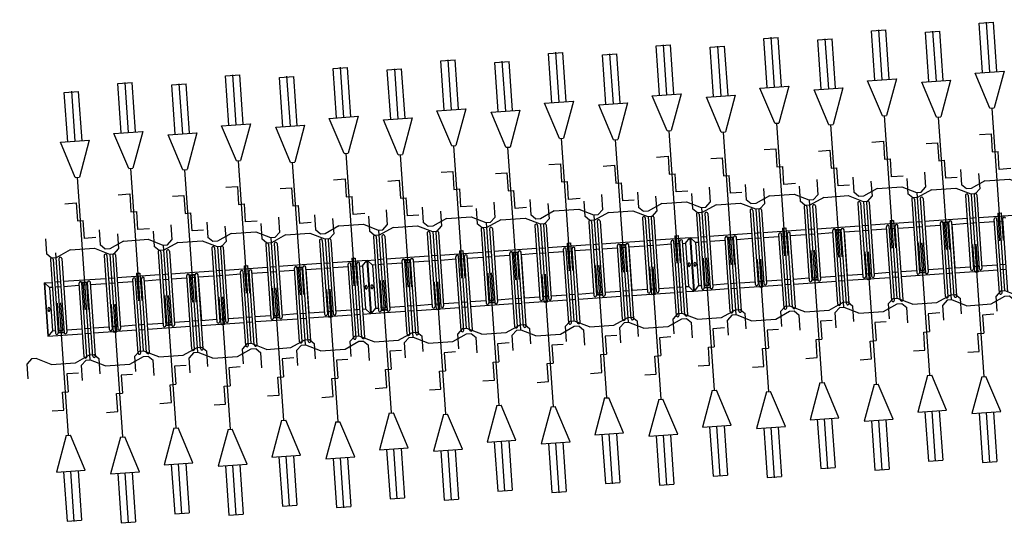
# Model space of a CAD drawing. Extents: x -410 to 7352, y -1401 to 655.
# Tile 134 of 185: x 450.57 to 457.41, y -76.07 to -72.56. Entities that reach past the tile are written whole.
import ezdxf

# ---------------------------------------------------------------- set-up
doc = ezdxf.new("R2010")
doc.units = 0
doc.header["$MEASUREMENT"] = 0
doc.linetypes.add('HIDDENX2', pattern=[0.75, 0.5, -0.25])
for name, color, linetype in [('MATEN-018', 8, 'Continuous'), ('TM_fietsparkeren hoog laag', 1, 'Continuous'), ('V_opsl_ob 12x25', 1, 'HIDDENX2')]:
    doc.layers.add(name, color=color, linetype=linetype)

# ---------------------------------------------------------------- blocks, each defined once
blk = doc.blocks.new('FIETSBAH')
at = {"layer": 'MATEN-018'}
for p, q in [((-49.9999, 1865.99576), (49.9999, 1865.99576)), ((-49.9999, 1522.78842), (-49.9999, 1865.99576)), ((0, 1870.19692), (0, 1521.9045)), ((49.9999, 1522.78842), (49.9999, 1865.99576)), ((-14.9987, 1271.905), (-99.9998, 1521.9045)), ((-99.9998, 1521.9045), (99.9998, 1521.9045)), ((99.9998, 1521.9045), (15.00124, 1271.905)), ((-14.9987, 1271.905), (15.00124, 1271.905)), ((0, 0), (0, 1271.905)), ((-99.9998, 1094.80858), (-19.99996, 1094.80858)), ((-19.99996, 1094.80858), (-19.99996, 969.63992)), ((-19.99996, 969.63992), (19.99996, 969.63992)), ((19.99996, 844.47126), (19.99996, 969.63992)), ((-249.9995, 861.51212), (-249.9995, 755.73128)), ((99.9998, 844.47126), (19.99996, 844.47126)), ((250.00204, 861.51212), (250.00204, 755.73128)), ((-218.0463, 724.51468), (-249.9995, 755.73128)), ((-85.21192, 771.5123), (-185.46572, 724.51468)), ((-85.21192, 771.5123), (85.21446, 771.5123)), ((85.21446, 771.5123), (185.46572, 724.51468)), ((218.0463, 724.51468), (250.00204, 755.73128)), ((-185.46572, 724.51468), (-218.09456, 724.51468)), ((185.46572, 724.51468), (218.0971, 724.51468)), ((-11.99896, 541.70072), (-11.99896, 349.9993)), ((-11.99896, 541.70072), (11.99896, 541.70072)), ((11.99896, 541.70072), (11.99896, 349.9993))]:
    blk.add_line(p, q, dxfattribs=at)
blk = doc.blocks.new('A$C703B710E')
at = {"layer": 'TM_fietsparkeren hoog laag'}
for p, q in [((-70853.7, 425.5), (-71223.7, 425.5)), ((-71223.7, 425.5), (-71223.7, 183.7)), ((-70853.7, 425.5), (-71223.7, 425.5)), ((-70853.7, 422.5), (-71223.7, 422.5)), ((-71188.4, 390.5), (-71223.7, 422.5)), ((-71032.2, 411.5), (-71045.2, 411.5)), ((-70888.7, 390.5), (-70853.7, 422.5)), ((-70853.7, 425.5), (-70853.7, 371.2)), ((-71208.7, 311.2), (-71208.7, 352.2)), ((-70693.2, 371.2), (-71206.2, 371.2)), ((-70693.2, 352.2), (-71206.2, 352.2)), ((-71203.7, 311.2), (-71203.7, 352.2)), ((-71188.7, 390.5), (-71188.7, 371.2)), ((-70888.7, 390.5), (-71188.7, 390.5)), ((-71188.7, 352.2), (-71188.7, 311.2)), ((-71032.2, 399.5), (-71045.2, 399.5)), ((-70888.7, 371.2), (-70888.7, 390.5)), ((-70888.7, 311.2), (-70888.7, 352.2)), ((-70853.7, 311.2), (-70853.7, 352.2)), ((-70693.2, 311.2), (-71206.2, 311.2)), ((-70693.2, 292.2), (-71206.2, 292.2)), ((-71188.7, 292.2), (-71188.7, 183.7)), ((-70888.7, 183.7), (-70888.7, 292.2)), ((-70853.7, -3.8), (-70853.7, 292.2)), ((-71384.2, 183.7), (-70871.2, 183.7)), ((-71384.2, 164.7), (-70871.2, 164.7)), ((-71223.7, 164.7), (-71223.7, 123.7)), ((-71188.7, 164.7), (-71188.7, 123.7)), ((-70888.7, 123.7), (-70888.7, 164.7)), ((-70873.7, 123.7), (-70873.7, 164.7)), ((-70868.7, 123.7), (-70868.7, 164.7)), ((-71384.2, 123.7), (-70871.2, 123.7)), ((-71384.2, 104.7), (-70871.2, 104.7)), ((-71223.7, 104.7), (-71223.7, -191.3)), ((-71188.7, 104.7), (-71188.7, -3.8)), ((-70888.7, -3.8), (-70888.7, 104.7)), ((-70693.2, -3.8), (-71206.2, -3.8)), ((-70693.2, -22.8), (-71206.2, -22.8)), ((-70693.2, -63.8), (-71206.2, -63.8)), ((-71188.7, -22.8), (-71188.7, -63.8)), ((-70888.7, -63.8), (-70888.7, -22.8)), ((-70853.7, -63.8), (-70853.7, -22.8)), ((-70693.2, -82.8), (-71206.2, -82.8)), ((-71188.7, -82.8), (-71188.7, -191.3)), ((-70888.7, -191.3), (-70888.7, -82.8)), ((-70853.7, -378.8), (-70853.7, -82.8)), ((-71384.2, -191.3), (-70871.2, -191.3)), ((-71384.2, -210.3), (-70871.2, -210.3)), ((-71384.2, -251.3), (-70871.2, -251.3)), ((-71384.2, -270.3), (-70871.2, -270.3)), ((-71223.7, -210.3), (-71223.7, -251.3)), ((-71223.7, -270.3), (-71223.7, -566.3)), ((-71188.7, -210.3), (-71188.7, -251.3)), ((-71188.7, -270.3), (-71188.7, -378.8)), ((-70888.7, -251.3), (-70888.7, -210.3)), ((-70888.7, -378.8), (-70888.7, -270.3)), ((-71208.7, -438.8), (-71208.7, -397.8)), ((-70693.2, -378.8), (-71206.2, -378.8)), ((-70693.2, -397.8), (-71206.2, -397.8)), ((-71203.7, -438.8), (-71203.7, -397.8)), ((-71188.7, -397.8), (-71188.7, -438.8)), ((-70888.7, -438.8), (-70888.7, -397.8)), ((-70853.7, -438.8), (-70853.7, -397.8)), ((-70693.2, -438.8), (-71206.2, -438.8)), ((-70693.2, -457.8), (-71206.2, -457.8)), ((-71188.7, -457.8), (-71188.7, -566.3)), ((-70888.7, -566.3), (-70888.7, -457.8)), ((-70853.7, -753.4), (-70853.7, -457.4)), ((-71384.2, -566.3), (-70871.2, -566.3)), ((-71384.2, -585.3), (-70871.2, -585.3)), ((-71223.7, -585.3), (-71223.7, -626.3)), ((-71188.7, -585.3), (-71188.7, -626.3)), ((-70888.7, -626.3), (-70888.7, -585.3)), ((-70873.7, -626.3), (-70873.7, -585.3)), ((-70868.7, -626.3), (-70868.7, -585.3)), ((-71384.2, -626.3), (-70871.2, -626.3)), ((-71384.2, -645.3), (-70871.2, -645.3)), ((-71223.7, -644.9), (-71223.7, -940.9)), ((-70885.7, -645.8), (-71191.7, -645.8)), ((-71188.7, -644.9), (-71188.7, -753.4)), ((-71188.7, -645.3), (-71188.7, -645.8)), ((-70888.7, -753.4), (-70888.7, -644.9)), ((-70888.7, -645.8), (-70888.7, -645.3)), ((-70693.2, -753.8), (-71206.2, -753.8)), ((-70693.2, -772.8), (-71206.2, -772.8)), ((-70693.2, -813.8), (-71206.2, -813.8)), ((-71188.7, -772.8), (-71188.7, -813.8)), ((-70888.7, -813.8), (-70888.7, -772.8)), ((-70853.7, -813.8), (-70853.7, -772.8)), ((-70693.2, -832.8), (-71206.2, -832.8)), ((-71188.7, -832.4), (-71188.7, -940.9)), ((-71188.7, -832.8), (-71188.7, -941.3)), ((-70888.7, -941.3), (-70888.7, -832.8)), ((-70853.7, -1128.8), (-70853.7, -832.8)), ((-71384.2, -941.3), (-70871.2, -941.3)), ((-71384.2, -960.3), (-70871.2, -960.3)), ((-71384.2, -1001.3), (-70871.2, -1001.3)), ((-71384.2, -1020.3), (-70871.2, -1020.3)), ((-71223.7, -960.3), (-71223.7, -1001.3)), ((-71223.7, -1020.3), (-71223.7, -1316.3)), ((-71188.7, -960.3), (-71188.7, -1001.3)), ((-71188.7, -1020.3), (-71188.7, -1128.8)), ((-70888.7, -1001.3), (-70888.7, -960.3)), ((-70888.7, -1128.8), (-70888.7, -1020.3)), ((-71208.7, -1188.8), (-71208.7, -1147.8)), ((-70693.2, -1128.8), (-71206.2, -1128.8)), ((-70693.2, -1147.8), (-71206.2, -1147.8)), ((-71203.7, -1188.8), (-71203.7, -1147.8)), ((-71188.7, -1147.8), (-71188.7, -1188.8)), ((-70888.7, -1188.8), (-70888.7, -1147.8)), ((-70853.7, -1188.8), (-70853.7, -1147.8)), ((-70693.2, -1188.8), (-71206.2, -1188.8)), ((-70693.2, -1207.8), (-71206.2, -1207.8)), ((-71188.7, -1207.8), (-71188.7, -1316.3)), ((-70888.7, -1316.3), (-70888.7, -1207.8)), ((-70853.7, -1503.4), (-70853.7, -1207.4)), ((-71384.2, -1316.3), (-70871.2, -1316.3)), ((-71384.2, -1335.3), (-70871.2, -1335.3)), ((-71223.7, -1335.3), (-71223.7, -1376.3)), ((-71188.7, -1335.3), (-71188.7, -1376.3)), ((-70888.7, -1376.3), (-70888.7, -1335.3)), ((-70873.7, -1376.3), (-70873.7, -1335.3)), ((-70868.7, -1376.3), (-70868.7, -1335.3)), ((-71384.2, -1376.3), (-70871.2, -1376.3)), ((-71384.2, -1395.3), (-70871.2, -1395.3)), ((-71223.7, -1394.9), (-71223.7, -1690.9)), ((-70885.7, -1395.8), (-71191.7, -1395.8)), ((-71188.7, -1394.9), (-71188.7, -1503.4)), ((-71188.7, -1395.3), (-71188.7, -1395.8)), ((-70888.7, -1503.4), (-70888.7, -1394.9)), ((-70888.7, -1395.8), (-70888.7, -1395.3)), ((-70693.2, -1503.8), (-71206.2, -1503.8)), ((-70693.2, -1522.8), (-71206.2, -1522.8)), ((-70693.2, -1563.8), (-71206.2, -1563.8)), ((-71188.7, -1522.8), (-71188.7, -1563.8)), ((-70888.7, -1563.8), (-70888.7, -1522.8)), ((-70853.7, -1563.8), (-70853.7, -1522.8)), ((-70693.2, -1582.8), (-71206.2, -1582.8)), ((-71188.7, -1582.4), (-71188.7, -1690.9)), ((-70888.7, -1691.3), (-70888.7, -1582.8)), ((-70853.7, -1824.5), (-70853.7, -1582.8)), ((-71384.2, -1691.3), (-70871.2, -1691.3)), ((-71384.2, -1710.3), (-70871.2, -1710.3)), ((-71223.7, -1710.3), (-71223.7, -1751.3)), ((-71188.7, -1710.3), (-71188.7, -1751.3)), ((-70888.7, -1751.3), (-70888.7, -1710.3)), ((-71384.2, -1751.3), (-70871.2, -1751.3)), ((-71384.2, -1770.3), (-70871.2, -1770.3)), ((-71223.7, -1770.3), (-71223.7, -1824.5)), ((-71188.7, -1770.3), (-71188.7, -1789.5)), ((-70888.7, -1770.3), (-70888.7, -1789.5)), ((-71188.4, -1789.5), (-71223.7, -1821.5)), ((-70853.7, -1821.5), (-71223.7, -1821.5)), ((-70853.7, -1824.5), (-71223.7, -1824.5)), ((-70853.7, -1824.5), (-71223.7, -1824.5)), ((-71223.7, -1824.5), (-71223.7, -2066.3)), ((-70853.7, -1824.5), (-71223.7, -1824.5)), ((-70853.7, -1827.5), (-71223.7, -1827.5)), ((-71188.4, -1859.5), (-71223.7, -1827.5)), ((-70888.7, -1789.5), (-71188.7, -1789.5)), ((-71032.2, -1798.5), (-71045.2, -1798.5)), ((-71032.2, -1810.5), (-71045.2, -1810.5)), ((-71032.2, -1838.5), (-71045.2, -1838.5)), ((-70888.7, -1789.5), (-70853.7, -1821.5)), ((-70888.7, -1859.5), (-70853.7, -1827.5)), ((-70853.7, -1824.5), (-70853.7, -1878.8)), ((-71208.7, -1938.8), (-71208.7, -1897.8)), ((-70693.2, -1878.8), (-71206.2, -1878.8)), ((-70693.2, -1897.8), (-71206.2, -1897.8)), ((-71203.7, -1938.8), (-71203.7, -1897.8)), ((-71188.7, -1859.5), (-71188.7, -1878.8)), ((-70888.7, -1859.5), (-71188.7, -1859.5)), ((-71188.7, -1897.8), (-71188.7, -1938.8)), ((-71032.2, -1850.5), (-71045.2, -1850.5)), ((-70888.7, -1878.8), (-70888.7, -1859.5)), ((-70888.7, -1938.8), (-70888.7, -1897.8)), ((-70853.7, -1938.8), (-70853.7, -1897.8)), ((-70693.2, -1938.8), (-71206.2, -1938.8)), ((-70693.2, -1957.8), (-71206.2, -1957.8)), ((-71188.7, -1957.8), (-71188.7, -2066.3)), ((-70888.7, -2066.3), (-70888.7, -1957.8)), ((-70853.7, -2253.8), (-70853.7, -1957.8)), ((-71384.2, -2066.3), (-70871.2, -2066.3)), ((-71384.2, -2085.3), (-70871.2, -2085.3)), ((-71223.7, -2085.3), (-71223.7, -2126.3)), ((-71188.7, -2085.3), (-71188.7, -2126.3)), ((-70888.7, -2126.3), (-70888.7, -2085.3)), ((-70873.7, -2126.3), (-70873.7, -2085.3)), ((-70868.7, -2126.3), (-70868.7, -2085.3)), ((-71384.2, -2126.3), (-70871.2, -2126.3)), ((-71384.2, -2145.3), (-70871.2, -2145.3)), ((-71223.7, -2145.3), (-71223.7, -2441.3)), ((-71188.7, -2145.3), (-71188.7, -2253.8)), ((-70888.7, -2253.8), (-70888.7, -2145.3)), ((-70693.2, -2253.8), (-71206.2, -2253.8)), ((-70693.2, -2272.8), (-71206.2, -2272.8)), ((-70693.2, -2313.8), (-71206.2, -2313.8)), ((-71188.7, -2272.8), (-71188.7, -2313.8)), ((-70888.7, -2313.8), (-70888.7, -2272.8)), ((-70853.7, -2313.8), (-70853.7, -2272.8)), ((-70693.2, -2332.8), (-71206.2, -2332.8)), ((-71188.7, -2332.8), (-71188.7, -2441.3)), ((-70888.7, -2441.3), (-70888.7, -2332.8)), ((-70853.7, -2628.8), (-70853.7, -2332.8)), ((-71384.2, -2441.3), (-70871.2, -2441.3)), ((-71384.2, -2460.3), (-70871.2, -2460.3)), ((-71223.7, -2460.3), (-71223.7, -2501.3)), ((-71188.7, -2460.3), (-71188.7, -2501.3)), ((-70888.7, -2501.3), (-70888.7, -2460.3)), ((-71384.2, -2501.3), (-70871.2, -2501.3)), ((-71384.2, -2520.3), (-70871.2, -2520.3)), ((-71223.7, -2520.3), (-71223.7, -2816.3)), ((-71188.7, -2520.3), (-71188.7, -2628.8)), ((-70888.7, -2628.8), (-70888.7, -2520.3)), ((-71208.7, -2688.8), (-71208.7, -2647.8)), ((-70693.2, -2628.8), (-71206.2, -2628.8)), ((-70693.2, -2647.8), (-71206.2, -2647.8)), ((-71203.7, -2688.8), (-71203.7, -2647.8)), ((-71188.7, -2647.8), (-71188.7, -2688.8)), ((-70888.7, -2688.8), (-70888.7, -2647.8)), ((-70853.7, -2688.8), (-70853.7, -2647.8)), ((-70693.2, -2688.8), (-71206.2, -2688.8)), ((-70693.2, -2707.8), (-71206.2, -2707.8)), ((-71188.7, -2707.8), (-71188.7, -2816.3)), ((-70888.7, -2816.3), (-70888.7, -2707.8)), ((-70853.7, -3003.4), (-70853.7, -2707.4)), ((-71384.2, -2816.3), (-70871.2, -2816.3)), ((-71384.2, -2835.3), (-70871.2, -2835.3)), ((-71223.7, -2835.3), (-71223.7, -2876.3)), ((-71188.7, -2835.3), (-71188.7, -2876.3)), ((-70888.7, -2876.3), (-70888.7, -2835.3)), ((-70873.7, -2876.3), (-70873.7, -2835.3)), ((-70868.7, -2876.3), (-70868.7, -2835.3)), ((-71384.2, -2876.3), (-70871.2, -2876.3)), ((-71384.2, -2895.3), (-70871.2, -2895.3)), ((-71223.7, -2894.9), (-71223.7, -3190.9)), ((-70885.7, -2895.8), (-71191.7, -2895.8)), ((-71188.7, -2894.9), (-71188.7, -3003.4)), ((-71188.7, -2895.3), (-71188.7, -2895.8)), ((-70888.7, -3003.4), (-70888.7, -2894.9)), ((-70888.7, -2895.8), (-70888.7, -2895.3)), ((-70693.2, -3003.8), (-71206.2, -3003.8)), ((-70693.2, -3022.8), (-71206.2, -3022.8)), ((-70693.2, -3063.8), (-71206.2, -3063.8)), ((-71188.7, -3022.8), (-71188.7, -3063.8)), ((-70888.7, -3063.8), (-70888.7, -3022.8)), ((-70853.7, -3063.8), (-70853.7, -3022.8)), ((-70693.2, -3082.8), (-71206.2, -3082.8)), ((-71188.7, -3082.4), (-71188.7, -3190.9)), ((-71188.7, -3082.8), (-71188.7, -3191.3)), ((-70888.7, -3191.3), (-70888.7, -3082.8)), ((-70853.7, -3378.8), (-70853.7, -3082.8)), ((-71384.2, -3191.3), (-70871.2, -3191.3)), ((-71384.2, -3210.3), (-70871.2, -3210.3)), ((-71223.7, -3210.3), (-71223.7, -3251.3)), ((-71188.7, -3210.3), (-71188.7, -3251.3)), ((-70888.7, -3251.3), (-70888.7, -3210.3)), ((-71384.2, -3251.3), (-70871.2, -3251.3)), ((-71384.2, -3270.3), (-70871.2, -3270.3)), ((-71223.7, -3270.3), (-71223.7, -3566.3)), ((-71188.7, -3270.3), (-71188.7, -3378.8)), ((-70888.7, -3378.8), (-70888.7, -3270.3)), ((-71208.7, -3438.8), (-71208.7, -3397.8)), ((-70693.2, -3378.8), (-71206.2, -3378.8)), ((-70693.2, -3397.8), (-71206.2, -3397.8)), ((-71203.7, -3438.8), (-71203.7, -3397.8)), ((-71188.7, -3397.8), (-71188.7, -3438.8)), ((-70888.7, -3438.8), (-70888.7, -3397.8)), ((-70853.7, -3438.8), (-70853.7, -3397.8)), ((-70693.2, -3438.8), (-71206.2, -3438.8)), ((-70693.2, -3457.8), (-71206.2, -3457.8)), ((-71188.7, -3457.8), (-71188.7, -3566.3)), ((-70888.7, -3566.3), (-70888.7, -3457.8)), ((-70853.7, -3753.4), (-70853.7, -3457.4)), ((-71384.2, -3566.3), (-70871.2, -3566.3)), ((-71384.2, -3585.3), (-70871.2, -3585.3)), ((-71384.2, -3626.3), (-70871.2, -3626.3)), ((-71223.7, -3585.3), (-71223.7, -3626.3)), ((-71188.7, -3585.3), (-71188.7, -3626.3)), ((-70888.7, -3626.3), (-70888.7, -3585.3)), ((-70873.7, -3626.3), (-70873.7, -3585.3)), ((-70868.7, -3626.3), (-70868.7, -3585.3)), ((-71384.2, -3645.3), (-70871.2, -3645.3)), ((-71223.7, -3644.9), (-71223.7, -3940.9)), ((-70885.7, -3645.8), (-71191.7, -3645.8)), ((-71188.7, -3644.9), (-71188.7, -3753.4)), ((-71188.7, -3645.3), (-71188.7, -3645.8)), ((-70888.7, -3753.4), (-70888.7, -3644.9)), ((-70888.7, -3645.8), (-70888.7, -3645.3)), ((-70693.2, -3753.8), (-71206.2, -3753.8)), ((-70693.2, -3772.8), (-71206.2, -3772.8)), ((-70693.2, -3813.8), (-71206.2, -3813.8)), ((-71188.7, -3772.8), (-71188.7, -3813.8)), ((-70888.7, -3813.8), (-70888.7, -3772.8)), ((-70853.7, -3813.8), (-70853.7, -3772.8)), ((-70693.2, -3832.8), (-71206.2, -3832.8)), ((-71188.7, -3832.4), (-71188.7, -3940.9)), ((-70888.7, -3941.3), (-70888.7, -3832.8)), ((-70853.7, -4074.5), (-70853.7, -3832.8)), ((-71384.2, -3941.3), (-70871.2, -3941.3)), ((-71384.2, -3960.3), (-70871.2, -3960.3)), ((-71223.7, -3960.3), (-71223.7, -4001.3)), ((-71188.7, -3960.3), (-71188.7, -4001.3)), ((-70888.7, -4001.3), (-70888.7, -3960.3)), ((-71384.2, -4001.3), (-70871.2, -4001.3)), ((-71384.2, -4020.3), (-70871.2, -4020.3)), ((-71223.7, -4020.3), (-71223.7, -4074.5)), ((-71188.7, -4020.3), (-71188.7, -4039.5)), ((-70888.7, -4020.3), (-70888.7, -4039.5)), ((-71188.4, -4039.5), (-71223.7, -4071.5)), ((-70853.7, -4071.5), (-71223.7, -4071.5)), ((-70853.7, -4074.5), (-71223.7, -4074.5)), ((-70853.7, -4074.5), (-71223.7, -4074.5)), ((-71223.7, -4074.5), (-71223.7, -4316.3)), ((-70853.7, -4074.5), (-71223.7, -4074.5)), ((-70853.7, -4077.5), (-71223.7, -4077.5)), ((-71188.4, -4109.5), (-71223.7, -4077.5)), ((-70888.7, -4039.5), (-71188.7, -4039.5)), ((-71032.2, -4048.5), (-71045.2, -4048.5)), ((-71032.2, -4060.5), (-71045.2, -4060.5)), ((-71032.2, -4088.5), (-71045.2, -4088.5)), ((-71032.2, -4100.5), (-71045.2, -4100.5)), ((-70888.7, -4039.5), (-70853.7, -4071.5)), ((-70888.7, -4109.5), (-70853.7, -4077.5)), ((-70853.7, -4074.5), (-70853.7, -4128.8)), ((-71208.7, -4188.8), (-71208.7, -4147.8)), ((-70693.2, -4128.8), (-71206.2, -4128.8)), ((-70693.2, -4147.8), (-71206.2, -4147.8)), ((-71203.7, -4188.8), (-71203.7, -4147.8)), ((-71188.7, -4109.5), (-71188.7, -4128.8)), ((-70888.7, -4109.5), (-71188.7, -4109.5)), ((-71188.7, -4147.8), (-71188.7, -4188.8)), ((-70888.7, -4128.8), (-70888.7, -4109.5)), ((-70888.7, -4188.8), (-70888.7, -4147.8)), ((-70853.7, -4188.8), (-70853.7, -4147.8)), ((-70693.2, -4188.8), (-71206.2, -4188.8)), ((-70693.2, -4207.8), (-71206.2, -4207.8)), ((-71188.7, -4207.8), (-71188.7, -4316.3)), ((-70888.7, -4316.3), (-70888.7, -4207.8)), ((-70853.7, -4503.8), (-70853.7, -4207.8)), ((-71384.2, -4316.3), (-70871.2, -4316.3)), ((-71384.2, -4335.3), (-70871.2, -4335.3)), ((-71384.2, -4376.3), (-70871.2, -4376.3)), ((-71223.7, -4335.3), (-71223.7, -4376.3)), ((-71188.7, -4335.3), (-71188.7, -4376.3)), ((-70888.7, -4376.3), (-70888.7, -4335.3)), ((-70873.7, -4376.3), (-70873.7, -4335.3)), ((-70868.7, -4376.3), (-70868.7, -4335.3)), ((-71384.2, -4395.3), (-70871.2, -4395.3)), ((-71223.7, -4395.3), (-71223.7, -4691.3)), ((-71188.7, -4395.3), (-71188.7, -4503.8)), ((-70888.7, -4503.8), (-70888.7, -4395.3)), ((-70693.2, -4503.8), (-71206.2, -4503.8)), ((-70693.2, -4522.8), (-71206.2, -4522.8)), ((-70693.2, -4563.8), (-71206.2, -4563.8)), ((-70693.2, -4582.8), (-71206.2, -4582.8)), ((-71188.7, -4522.8), (-71188.7, -4563.8)), ((-71188.7, -4582.8), (-71188.7, -4691.3)), ((-70888.7, -4563.8), (-70888.7, -4522.8)), ((-70888.7, -4691.3), (-70888.7, -4582.8)), ((-70853.7, -4563.8), (-70853.7, -4522.8)), ((-70853.7, -4878.8), (-70853.7, -4582.8)), ((-71384.2, -4691.3), (-70871.2, -4691.3)), ((-71384.2, -4710.3), (-70871.2, -4710.3)), ((-71223.7, -4710.3), (-71223.7, -4751.3)), ((-71188.7, -4710.3), (-71188.7, -4751.3)), ((-70888.7, -4751.3), (-70888.7, -4710.3)), ((-71384.2, -4751.3), (-70871.2, -4751.3)), ((-71384.2, -4770.3), (-70871.2, -4770.3)), ((-71223.7, -4770.3), (-71223.7, -5066.3)), ((-71188.7, -4770.3), (-71188.7, -4878.8)), ((-70888.7, -4878.8), (-70888.7, -4770.3)), ((-71208.7, -4938.8), (-71208.7, -4897.8)), ((-70693.2, -4878.8), (-71206.2, -4878.8)), ((-70693.2, -4897.8), (-71206.2, -4897.8)), ((-71203.7, -4938.8), (-71203.7, -4897.8)), ((-71188.7, -4897.8), (-71188.7, -4938.8)), ((-70888.7, -4938.8), (-70888.7, -4897.8)), ((-70853.7, -4938.8), (-70853.7, -4897.8)), ((-70693.2, -4938.8), (-71206.2, -4938.8)), ((-70693.2, -4957.8), (-71206.2, -4957.8)), ((-71188.7, -4957.8), (-71188.7, -5066.3)), ((-70888.7, -5066.3), (-70888.7, -4957.8)), ((-70853.7, -5253.4), (-70853.7, -4957.4)), ((-71384.2, -5066.3), (-70871.2, -5066.3)), ((-71384.2, -5085.3), (-70871.2, -5085.3)), ((-71384.2, -5126.3), (-70871.2, -5126.3)), ((-71223.7, -5085.3), (-71223.7, -5126.3)), ((-71188.7, -5085.3), (-71188.7, -5126.3)), ((-70888.7, -5126.3), (-70888.7, -5085.3)), ((-70873.7, -5126.3), (-70873.7, -5085.3)), ((-70868.7, -5126.3), (-70868.7, -5085.3)), ((-71384.2, -5145.3), (-70871.2, -5145.3)), ((-71223.7, -5144.9), (-71223.7, -5440.9)), ((-70885.7, -5145.8), (-71191.7, -5145.8)), ((-71188.7, -5144.9), (-71188.7, -5253.4)), ((-71188.7, -5145.3), (-71188.7, -5145.8)), ((-70888.7, -5253.4), (-70888.7, -5144.9)), ((-70888.7, -5145.8), (-70888.7, -5145.3)), ((-70693.2, -5253.8), (-71206.2, -5253.8)), ((-70693.2, -5272.8), (-71206.2, -5272.8)), ((-70693.2, -5313.8), (-71206.2, -5313.8)), ((-70693.2, -5332.8), (-71206.2, -5332.8)), ((-71188.7, -5272.8), (-71188.7, -5313.8)), ((-71188.7, -5332.4), (-71188.7, -5440.9)), ((-71188.7, -5332.8), (-71188.7, -5441.3)), ((-70888.7, -5313.8), (-70888.7, -5272.8)), ((-70888.7, -5441.3), (-70888.7, -5332.8)), ((-70853.7, -5313.8), (-70853.7, -5272.8)), ((-70853.7, -5628.8), (-70853.7, -5332.8)), ((-71384.2, -5441.3), (-70871.2, -5441.3)), ((-71384.2, -5460.3), (-70871.2, -5460.3)), ((-71223.7, -5460.3), (-71223.7, -5501.3)), ((-71188.7, -5460.3), (-71188.7, -5501.3)), ((-70888.7, -5501.3), (-70888.7, -5460.3)), ((-71384.2, -5501.3), (-70871.2, -5501.3)), ((-71384.2, -5520.3), (-70871.2, -5520.3)), ((-71223.7, -5520.3), (-71223.7, -5816.3)), ((-71188.7, -5520.3), (-71188.7, -5628.8)), ((-70888.7, -5628.8), (-70888.7, -5520.3)), ((-71208.7, -5688.8), (-71208.7, -5647.8)), ((-70693.2, -5628.8), (-71206.2, -5628.8)), ((-70693.2, -5647.8), (-71206.2, -5647.8)), ((-71203.7, -5688.8), (-71203.7, -5647.8)), ((-71188.7, -5647.8), (-71188.7, -5688.8)), ((-70888.7, -5688.8), (-70888.7, -5647.8)), ((-70853.7, -5688.8), (-70853.7, -5647.8)), ((-70693.2, -5688.8), (-71206.2, -5688.8)), ((-70693.2, -5707.8), (-71206.2, -5707.8)), ((-71188.7, -5707.8), (-71188.7, -5816.3)), ((-70888.7, -5816.3), (-70888.7, -5707.8)), ((-70853.7, -6003.4), (-70853.7, -5707.4)), ((-71384.2, -5816.3), (-70871.2, -5816.3)), ((-71384.2, -5835.3), (-70871.2, -5835.3)), ((-71384.2, -5876.3), (-70871.2, -5876.3)), ((-71223.7, -5835.3), (-71223.7, -5876.3)), ((-71188.7, -5835.3), (-71188.7, -5876.3)), ((-70888.7, -5876.3), (-70888.7, -5835.3)), ((-70873.7, -5876.3), (-70873.7, -5835.3)), ((-70868.7, -5876.3), (-70868.7, -5835.3)), ((-71384.2, -5895.3), (-70871.2, -5895.3)), ((-71223.7, -5894.9), (-71223.7, -6190.9)), ((-70885.7, -5895.8), (-71191.7, -5895.8)), ((-71188.7, -5894.9), (-71188.7, -6003.4)), ((-71188.7, -5895.3), (-71188.7, -5895.8)), ((-70888.7, -6003.4), (-70888.7, -5894.9)), ((-70888.7, -5895.8), (-70888.7, -5895.3)), ((-70693.2, -6003.8), (-71206.2, -6003.8)), ((-70693.2, -6022.8), (-71206.2, -6022.8)), ((-70693.2, -6063.8), (-71206.2, -6063.8)), ((-70693.2, -6082.8), (-71206.2, -6082.8)), ((-71188.7, -6022.8), (-71188.7, -6063.8)), ((-71188.7, -6082.4), (-71188.7, -6190.9)), ((-70888.7, -6063.8), (-70888.7, -6022.8)), ((-70888.7, -6191.3), (-70888.7, -6082.8)), ((-70853.7, -6063.8), (-70853.7, -6022.8)), ((-70853.7, -6324.5), (-70853.7, -6082.8)), ((-71384.2, -6191.3), (-70871.2, -6191.3)), ((-71384.2, -6210.3), (-70871.2, -6210.3)), ((-71223.7, -6210.3), (-71223.7, -6251.3)), ((-71188.7, -6210.3), (-71188.7, -6251.3)), ((-70888.7, -6251.3), (-70888.7, -6210.3)), ((-71384.2, -6251.3), (-70871.2, -6251.3))]:
    blk.add_line(p, q, dxfattribs=at)
for centre, radius, start, end in [((-71045.2, 405.5), 6, 90, 270), ((-71032.2, 405.5), 6, 270, 90), ((-71206.2, 361.7), 9.5, 90, 270.00001), ((-70693.2, 361.7), 9.5, 269.99999, 90), ((-71206.2, 301.7), 9.5, 90, 270.00001), ((-70693.2, 301.7), 9.5, 269.99999, 90), ((-71384.2, 174.2), 9.5, 90, 270), ((-70871.2, 174.2), 9.5, 270, 90), ((-71384.2, 114.2), 9.5, 90, 270), ((-70871.2, 114.2), 9.5, 270, 90), ((-71206.2, -13.3), 9.5, 90, 270.00001), ((-71206.2, -73.3), 9.5, 90, 270.00001), ((-70693.2, -13.3), 9.5, 269.99999, 90), ((-70693.2, -73.3), 9.5, 269.99999, 90), ((-71384.2, -200.8), 9.5, 90, 270), ((-70871.2, -200.8), 9.5, 270, 90), ((-71384.2, -260.8), 9.5, 90, 270), ((-70871.2, -260.8), 9.5, 270, 90), ((-71206.2, -388.3), 9.5, 90, 270.00001), ((-70693.2, -388.3), 9.5, 269.99999, 90), ((-71206.2, -448.3), 9.5, 90, 270.00001), ((-70693.2, -448.3), 9.5, 269.99999, 90), ((-71384.2, -575.8), 9.5, 90, 270), ((-70871.2, -575.8), 9.5, 270, 90), ((-71384.2, -635.8), 9.5, 90, 270), ((-70871.2, -635.8), 9.5, 270, 90), ((-71206.2, -763.3), 9.5, 90, 270.00001), ((-71206.2, -823.3), 9.5, 90, 270.00001), ((-70693.2, -763.3), 9.5, 269.99999, 90), ((-70693.2, -823.3), 9.5, 269.99999, 90), ((-71384.2, -950.8), 9.5, 90, 270), ((-70871.2, -950.8), 9.5, 270, 90), ((-71384.2, -1010.8), 9.5, 90, 270), ((-70871.2, -1010.8), 9.5, 270, 90), ((-71206.2, -1138.3), 9.5, 90, 270.00001), ((-70693.2, -1138.3), 9.5, 269.99999, 90), ((-71206.2, -1198.3), 9.5, 90, 270.00001), ((-70693.2, -1198.3), 9.5, 269.99999, 90), ((-71384.2, -1325.8), 9.5, 90, 270), ((-70871.2, -1325.8), 9.5, 270, 90), ((-71384.2, -1385.8), 9.5, 90, 270), ((-70871.2, -1385.8), 9.5, 270, 90), ((-71206.2, -1513.3), 9.5, 90, 270.00001), ((-70693.2, -1513.3), 9.5, 269.99999, 90), ((-71206.2, -1573.3), 9.5, 90, 270.00001), ((-70693.2, -1573.3), 9.5, 269.99999, 90), ((-71384.2, -1700.8), 9.5, 90, 270), ((-70871.2, -1700.8), 9.5, 270, 90), ((-71384.2, -1760.8), 9.5, 90, 270), ((-70871.2, -1760.8), 9.5, 270, 90), ((-71045.2, -1804.5), 6, 90, 270), ((-71045.2, -1844.5), 6, 90, 270), ((-71032.2, -1804.5), 6, 270, 90), ((-71032.2, -1844.5), 6, 270, 90), ((-71206.2, -1888.3), 9.5, 90, 270.00001), ((-70693.2, -1888.3), 9.5, 269.99999, 90), ((-71206.2, -1948.3), 9.5, 90, 270.00001), ((-70693.2, -1948.3), 9.5, 269.99999, 90), ((-71384.2, -2075.8), 9.5, 90, 270), ((-70871.2, -2075.8), 9.5, 270, 90), ((-71384.2, -2135.8), 9.5, 90, 270), ((-70871.2, -2135.8), 9.5, 270, 90), ((-71206.2, -2263.3), 9.5, 90, 270.00001), ((-70693.2, -2263.3), 9.5, 269.99999, 90), ((-71206.2, -2323.3), 9.5, 90, 270.00001), ((-70693.2, -2323.3), 9.5, 269.99999, 90), ((-71384.2, -2450.8), 9.5, 90, 270), ((-70871.2, -2450.8), 9.5, 270, 90), ((-71384.2, -2510.8), 9.5, 90, 270), ((-70871.2, -2510.8), 9.5, 270, 90), ((-71206.2, -2638.3), 9.5, 90, 270.00001), ((-70693.2, -2638.3), 9.5, 269.99999, 90), ((-71206.2, -2698.3), 9.5, 90, 270.00001), ((-70693.2, -2698.3), 9.5, 269.99999, 90), ((-71384.2, -2825.8), 9.5, 90, 270), ((-70871.2, -2825.8), 9.5, 270, 90), ((-71384.2, -2885.8), 9.5, 90, 270), ((-70871.2, -2885.8), 9.5, 270, 90), ((-71206.2, -3013.3), 9.5, 90, 270.00001), ((-70693.2, -3013.3), 9.5, 269.99999, 90), ((-71206.2, -3073.3), 9.5, 90, 270.00001), ((-70693.2, -3073.3), 9.5, 269.99999, 90), ((-71384.2, -3200.8), 9.5, 90, 270), ((-70871.2, -3200.8), 9.5, 270, 90), ((-71384.2, -3260.8), 9.5, 90, 270), ((-70871.2, -3260.8), 9.5, 270, 90), ((-71206.2, -3388.3), 9.5, 90, 270.00001), ((-70693.2, -3388.3), 9.5, 269.99999, 90), ((-71206.2, -3448.3), 9.5, 90, 270.00001), ((-70693.2, -3448.3), 9.5, 269.99999, 90), ((-71384.2, -3575.8), 9.5, 90, 270), ((-71384.2, -3635.8), 9.5, 90, 270), ((-70871.2, -3575.8), 9.5, 270, 90), ((-70871.2, -3635.8), 9.5, 270, 90), ((-71206.2, -3763.3), 9.5, 90, 270.00001), ((-70693.2, -3763.3), 9.5, 269.99999, 90), ((-71206.2, -3823.3), 9.5, 90, 270.00001), ((-70693.2, -3823.3), 9.5, 269.99999, 90), ((-71384.2, -3950.8), 9.5, 90, 270), ((-70871.2, -3950.8), 9.5, 270, 90), ((-71384.2, -4010.8), 9.5, 90, 270), ((-70871.2, -4010.8), 9.5, 270, 90), ((-71045.2, -4054.5), 6, 90, 270), ((-71045.2, -4094.5), 6, 90, 270), ((-71032.2, -4054.5), 6, 270, 90), ((-71032.2, -4094.5), 6, 270, 90), ((-71206.2, -4138.3), 9.5, 90, 270.00001), ((-70693.2, -4138.3), 9.5, 269.99999, 90), ((-71206.2, -4198.3), 9.5, 90, 270.00001), ((-70693.2, -4198.3), 9.5, 269.99999, 90), ((-71384.2, -4325.8), 9.5, 90, 270), ((-71384.2, -4385.8), 9.5, 90, 270), ((-70871.2, -4325.8), 9.5, 270, 90), ((-70871.2, -4385.8), 9.5, 270, 90), ((-71206.2, -4513.3), 9.5, 90, 270.00001), ((-70693.2, -4513.3), 9.5, 269.99999, 90), ((-71206.2, -4573.3), 9.5, 90, 270.00001), ((-70693.2, -4573.3), 9.5, 269.99999, 90), ((-71384.2, -4700.8), 9.5, 90, 270), ((-70871.2, -4700.8), 9.5, 270, 90), ((-71384.2, -4760.8), 9.5, 90, 270), ((-70871.2, -4760.8), 9.5, 270, 90), ((-71206.2, -4888.3), 9.5, 90, 270.00001), ((-70693.2, -4888.3), 9.5, 269.99999, 90), ((-71206.2, -4948.3), 9.5, 90, 270.00001), ((-70693.2, -4948.3), 9.5, 269.99999, 90), ((-71384.2, -5075.8), 9.5, 90, 270), ((-71384.2, -5135.8), 9.5, 90, 270), ((-70871.2, -5075.8), 9.5, 270, 90), ((-70871.2, -5135.8), 9.5, 270, 90), ((-71206.2, -5263.3), 9.5, 90, 270.00001), ((-70693.2, -5263.3), 9.5, 269.99999, 90), ((-71206.2, -5323.3), 9.5, 90, 270.00001), ((-70693.2, -5323.3), 9.5, 269.99999, 90), ((-71384.2, -5450.8), 9.5, 90, 270), ((-70871.2, -5450.8), 9.5, 270, 90), ((-71384.2, -5510.8), 9.5, 90, 270), ((-70871.2, -5510.8), 9.5, 270, 90), ((-71206.2, -5638.3), 9.5, 90, 270.00001), ((-70693.2, -5638.3), 9.5, 269.99999, 90), ((-71206.2, -5698.3), 9.5, 90, 270.00001), ((-70693.2, -5698.3), 9.5, 269.99999, 90), ((-71384.2, -5825.8), 9.5, 90, 270), ((-71384.2, -5885.8), 9.5, 90, 270), ((-70871.2, -5825.8), 9.5, 270, 90), ((-70871.2, -5885.8), 9.5, 270, 90), ((-71206.2, -6013.3), 9.5, 90, 270.00001), ((-70693.2, -6013.3), 9.5, 269.99999, 90), ((-71206.2, -6073.3), 9.5, 90, 270.00001), ((-70693.2, -6073.3), 9.5, 269.99999, 90), ((-71384.2, -6200.8), 9.5, 90, 270), ((-70871.2, -6200.8), 9.5, 270, 90), ((-70871.2, -6260.8), 9.5, 270, 90)]:
    blk.add_arc(centre, radius, start, end, dxfattribs=at)
at = {"layer": 'TM_fietsparkeren hoog laag', "xscale": -1, "rotation": 90}
for p in [(-70649.5, 331.7), (-70685.7, -43.3), (-70649.5, -418.3), (-70685.7, -793.3), (-70649.5, -1168.3), (-70685.7, -1543.3), (-70649.5, -1918.3), (-70685.7, -2293.3), (-70649.5, -2668.3), (-70685.7, -3043.3), (-70649.5, -3418.3), (-70685.7, -3793.3), (-70649.5, -4168.3), (-70685.7, -4543.3), (-70649.5, -4918.3), (-70685.7, -5293.3), (-70649.5, -5668.3), (-70685.7, -6043.3), (-70649.5, -6418.3)]:
    blk.add_blockref('FIETSBAH', p, dxfattribs=at)
at = {"layer": 'TM_fietsparkeren hoog laag', "rotation": 270}
for p in [(-71409, 144.2), (-71372.8, -230.8), (-71409, -605.4), (-71372.8, -980.8), (-71409, -1355.4), (-71372.8, -1730.8), (-71409, -2105.8), (-71372.8, -2480.8), (-71409, -2855.4), (-71372.8, -3230.8), (-71409, -3605.4), (-71372.8, -3980.8), (-71409, -4355.8), (-71372.8, -4730.8), (-71409, -5105.4), (-71372.8, -5480.8), (-71409, -5855.4), (-71372.8, -6230.8)]:
    blk.add_blockref('FIETSBAH', p, dxfattribs=at)

msp = doc.modelspace()

# ---------------------------------------------------------------- block references
at = {"layer": 'V_opsl_ob 12x25', "color": 2, "xscale": 0.001000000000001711, "yscale": 0.001000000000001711, "zscale": 0.001000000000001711, "rotation": 93.99140256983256}
msp.add_blockref('A$C703B710E', (446.2307, -3.6731), dxfattribs=at)

doc.saveas('drawing.dxf')
